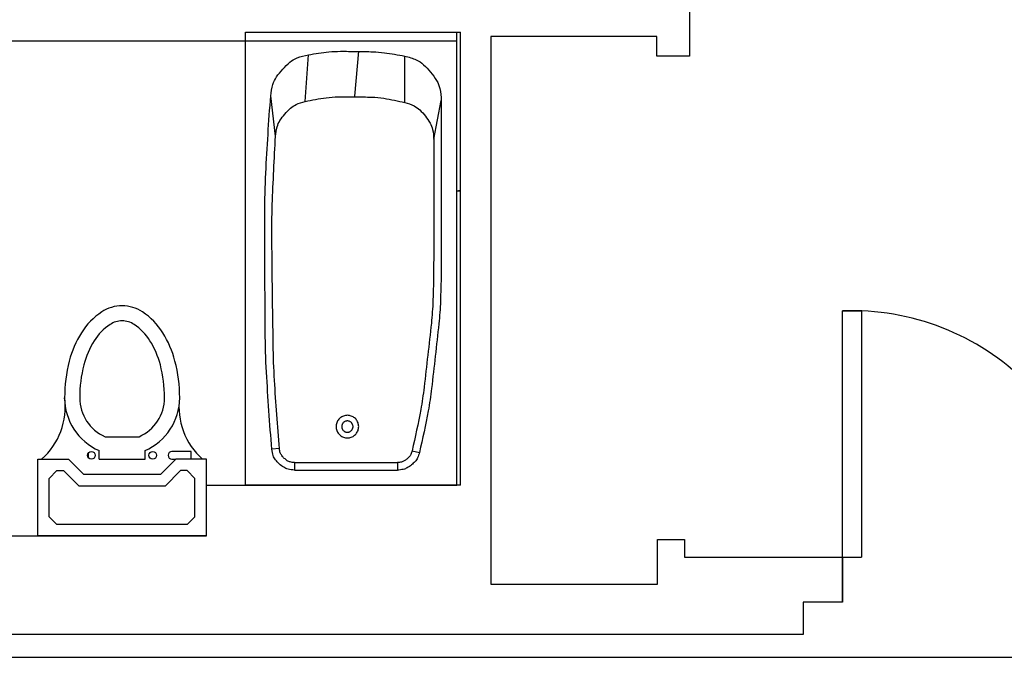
# Model space of a CAD drawing. Header units: inches. Extents: x 0 to 2322, y 0 to 829.
# Tile 4 of 23: x 609 to 739, y 168 to 253. Entities that reach past the tile are written whole.
import ezdxf

# ---------------------------------------------------------------- set-up
doc = ezdxf.new("R2010")
doc.units = ezdxf.units.IN
doc.header["$MEASUREMENT"] = 0
doc.layers.add('White', color=7, linetype='Continuous')
doc.styles.get("Standard").update_dxf_attribs({"font": 'arial.ttf'})

msp = doc.modelspace()

# ---------------------------------------------------------------- linework, layer by layer
for p, q in [((717.64, 181.38), (720.12, 181.38)), ((712.4, 171.15), (487.16, 171.15)), ((487.16, 168.13), (1904.97, 168.13))]:
    msp.add_line(p, q)
msp.add_arc((718.88, 181.29), 32.76, 357.8194, 92.169)
at = {"layer": 'White', "color": 7}
for p, q in [((697.34, 262.86), (697.34, 247.78)), ((666.55, 249.76), (606.24, 249.76)), ((666.55, 190.94), (666.55, 249.76)), ((693.03, 250.36), (671.06, 250.36)), ((671.06, 250.36), (671.06, 177.81)), ((693.03, 247.78), (693.03, 250.36)), ((697.34, 247.78), (693.03, 247.78)), ((717.64, 175.43), (717.64, 214.03)), ((717.64, 214.03), (720.12, 214.03)), ((720.12, 214.03), (720.12, 181.38)), ((629.77, 200.78), (629.64, 200.78)), ((619.97, 197.36), (624.46, 197.36)), ((611.04, 194.38), (615.1, 194.38)), ((611.04, 184.22), (611.04, 194.38)), ((617.14, 192.35), (615.1, 194.38)), ((617.72, 195.16), (617.72, 194.62)), ((619.17, 194.38), (619.17, 195.52)), ((619.17, 194.38), (625.26, 194.38)), ((625.26, 194.38), (625.26, 195.52)), ((627.3, 192.35), (629.33, 194.38)), ((631.36, 195.4), (628.82, 195.4)), ((628.82, 194.38), (629.33, 194.38)), ((633.39, 194.38), (629.33, 194.38)), ((631.36, 194.38), (631.36, 195.4)), ((633.39, 184.22), (633.39, 194.38)), ((612.56, 191.84), (613.58, 192.86)), ((612.56, 186.76), (612.56, 191.84)), ((613.58, 192.86), (614.47, 192.86)), ((616.51, 190.82), (614.47, 192.86)), ((627.3, 192.35), (617.14, 192.35)), ((627.93, 190.82), (629.96, 192.86)), ((630.85, 192.86), (629.96, 192.86)), ((630.85, 192.86), (631.87, 191.84)), ((631.87, 186.76), (631.87, 191.84)), ((627.93, 190.82), (616.51, 190.82)), ((633.39, 184.22), (633.39, 190.94)), ((633.39, 190.94), (666.55, 190.94)), ((613.58, 185.74), (612.56, 186.76)), ((631.87, 186.76), (630.85, 185.74)), ((630.85, 185.74), (613.58, 185.74)), ((524.8, 184.22), (633.39, 184.22)), ((633.39, 184.22), (611.04, 184.22)), ((693.12, 177.81), (693.12, 183.76)), ((693.12, 183.76), (696.69, 183.76)), ((696.69, 183.76), (696.69, 181.38)), ((696.69, 181.38), (717.64, 181.38)), ((717.64, 181.38), (717.64, 175.43)), ((671.06, 177.81), (693.12, 177.81)), ((717.64, 175.43), (712.4, 175.43)), ((712.4, 175.43), (712.4, 171.15))]:
    msp.add_line(p, q, dxfattribs=at)
at = {"layer": 'White', "color": 7, "linetype": 'Continuous'}
for p, q in [((638.55, 190.94), (638.55, 250.94)), ((638.55, 250.94), (667.05, 250.94)), ((638.55, 190.94), (638.55, 250.94)), ((638.55, 250.94), (667.05, 250.94)), ((638.55, 190.94), (638.55, 250.94)), ((638.55, 250.94), (667.05, 250.94)), ((638.55, 190.94), (638.55, 250.94)), ((638.55, 250.94), (667.05, 250.94)), ((638.55, 190.94), (638.55, 250.94)), ((638.55, 250.94), (667.05, 250.94)), ((666.55, 190.94), (666.55, 250.94)), ((666.55, 190.94), (666.55, 250.94)), ((666.55, 190.94), (666.55, 250.94)), ((666.55, 190.94), (666.55, 250.94)), ((666.55, 190.94), (666.55, 250.94)), ((667.05, 190.94), (667.05, 250.94)), ((667.05, 190.94), (667.05, 250.94)), ((667.05, 190.94), (667.05, 250.94)), ((667.05, 190.94), (667.05, 250.94)), ((667.05, 190.94), (667.05, 250.94)), ((646.45, 241.76), (646.88, 247.95)), ((646.45, 241.76), (646.88, 247.95)), ((646.45, 241.76), (646.88, 247.95)), ((646.45, 241.76), (646.88, 247.95)), ((646.45, 241.76), (646.88, 247.95)), ((653.06, 242.45), (653.55, 248.44)), ((653.06, 242.45), (653.55, 248.44)), ((653.06, 242.45), (653.55, 248.44)), ((653.06, 242.45), (653.55, 248.44)), ((653.06, 242.45), (653.55, 248.44)), ((659.67, 241.62), (659.66, 247.77)), ((659.67, 241.62), (659.66, 247.77)), ((659.67, 241.62), (659.66, 247.77)), ((659.67, 241.62), (659.66, 247.77)), ((659.67, 241.62), (659.66, 247.77)), ((642.54, 237.17), (641.9, 242.5)), ((642.54, 237.17), (641.9, 242.5)), ((642.54, 237.17), (641.9, 242.5)), ((642.54, 237.17), (641.9, 242.5)), ((642.54, 237.17), (641.9, 242.5)), ((663.48, 236.77), (664.48, 241.88)), ((663.48, 236.77), (664.48, 241.88)), ((663.48, 236.77), (664.48, 241.88)), ((663.48, 236.77), (664.48, 241.88)), ((663.48, 236.77), (664.48, 241.88)), ((664.48, 241.88), (664.48, 220.94)), ((664.48, 241.88), (664.48, 220.94)), ((664.48, 241.88), (664.48, 220.94)), ((664.48, 241.88), (664.48, 220.94)), ((664.48, 241.88), (664.48, 220.94)), ((663.48, 236.77), (663.48, 220.94)), ((663.48, 236.77), (663.48, 220.94)), ((663.48, 236.77), (663.48, 220.94)), ((663.48, 236.77), (663.48, 220.94)), ((663.48, 236.77), (663.48, 220.94)), ((643.05, 195.78), (642.05, 195.69)), ((643.05, 195.78), (642.05, 195.69)), ((643.05, 195.78), (642.05, 195.69)), ((643.05, 195.78), (642.05, 195.69)), ((643.05, 195.78), (642.05, 195.69)), ((660.63, 195.5), (661.6, 195.28)), ((660.63, 195.5), (661.6, 195.28)), ((660.63, 195.5), (661.6, 195.28)), ((660.63, 195.5), (661.6, 195.28)), ((660.63, 195.5), (661.6, 195.28)), ((645.04, 193.94), (658.68, 193.94)), ((645.04, 193.94), (645.04, 192.94)), ((645.04, 193.94), (658.68, 193.94)), ((645.04, 193.94), (645.04, 192.94)), ((645.04, 193.94), (658.68, 193.94)), ((645.04, 193.94), (645.04, 192.94)), ((645.04, 193.94), (658.68, 193.94)), ((645.04, 193.94), (645.04, 192.94)), ((645.04, 193.94), (658.68, 193.94)), ((645.04, 193.94), (645.04, 192.94)), ((658.68, 193.94), (658.68, 192.94)), ((658.68, 193.94), (658.68, 192.94)), ((658.68, 193.94), (658.68, 192.94)), ((658.68, 193.94), (658.68, 192.94)), ((658.68, 193.94), (658.68, 192.94)), ((645.04, 192.94), (658.68, 192.94)), ((645.04, 192.94), (658.68, 192.94)), ((645.04, 192.94), (658.68, 192.94)), ((645.04, 192.94), (658.68, 192.94)), ((645.04, 192.94), (658.68, 192.94)), ((667.05, 190.94), (638.55, 190.94)), ((667.05, 190.94), (638.55, 190.94)), ((667.05, 190.94), (638.55, 190.94)), ((667.05, 190.94), (638.55, 190.94)), ((667.05, 190.94), (638.55, 190.94))]:
    msp.add_line(p, q, dxfattribs=at)
for points in [[(641.9, 242.5, -0.055308), (642.19, 244.02, -0.077861), (642.67, 245.01, -0.032812), (643.49, 246.04, -0.032812), (644.44, 246.96, -0.077861), (645.39, 247.53, -0.055308), (646.88, 247.95)], [(641.9, 242.5, -0.055308), (642.19, 244.02, -0.077861), (642.67, 245.01, -0.032812), (643.49, 246.04, -0.032812), (644.44, 246.96, -0.077861), (645.39, 247.53, -0.055308), (646.88, 247.95)], [(641.9, 242.5, -0.055308), (642.19, 244.02, -0.077861), (642.67, 245.01, -0.032812), (643.49, 246.04, -0.032812), (644.44, 246.96, -0.077861), (645.39, 247.53, -0.055308), (646.88, 247.95)], [(641.9, 242.5, -0.055308), (642.19, 244.02, -0.077861), (642.67, 245.01, -0.032812), (643.49, 246.04, -0.032812), (644.44, 246.96, -0.077861), (645.39, 247.53, -0.055308), (646.88, 247.95)], [(641.9, 242.5, -0.055308), (642.19, 244.02, -0.077861), (642.67, 245.01, -0.032812), (643.49, 246.04, -0.032812), (644.44, 246.96, -0.077861), (645.39, 247.53, -0.055308), (646.88, 247.95)], [(646.88, 247.95, -0.015213), (649.6, 248.33, -0.027142), (651.13, 248.41, -0.003288), (653.28, 248.4, -0.003288), (655.42, 248.35, -0.027142), (656.95, 248.22, -0.015213), (659.66, 247.77)], [(646.88, 247.95, -0.015213), (649.6, 248.33, -0.027142), (651.13, 248.41, -0.003288), (653.28, 248.4, -0.003288), (655.42, 248.35, -0.027142), (656.95, 248.22, -0.015213), (659.66, 247.77)], [(646.88, 247.95, -0.015213), (649.6, 248.33, -0.027142), (651.13, 248.41, -0.003288), (653.28, 248.4, -0.003288), (655.42, 248.35, -0.027142), (656.95, 248.22, -0.015213), (659.66, 247.77)], [(646.88, 247.95, -0.015213), (649.6, 248.33, -0.027142), (651.13, 248.41, -0.003288), (653.28, 248.4, -0.003288), (655.42, 248.35, -0.027142), (656.95, 248.22, -0.015213), (659.66, 247.77)], [(646.88, 247.95, -0.015213), (649.6, 248.33, -0.027142), (651.13, 248.41, -0.003288), (653.28, 248.4, -0.003288), (655.42, 248.35, -0.027142), (656.95, 248.22, -0.015213), (659.66, 247.77)], [(659.66, 247.77, -0.057302), (661.18, 247.28, -0.079888), (662.14, 246.64, -0.034774), (663.08, 245.65, -0.034774), (663.87, 244.54, -0.079888), (664.3, 243.47, -0.057302), (664.48, 241.88)], [(659.66, 247.77, -0.057302), (661.18, 247.28, -0.079888), (662.14, 246.64, -0.034774), (663.08, 245.65, -0.034774), (663.87, 244.54, -0.079888), (664.3, 243.47, -0.057302), (664.48, 241.88)], [(659.66, 247.77, -0.057302), (661.18, 247.28, -0.079888), (662.14, 246.64, -0.034774), (663.08, 245.65, -0.034774), (663.87, 244.54, -0.079888), (664.3, 243.47, -0.057302), (664.48, 241.88)], [(659.66, 247.77, -0.057302), (661.18, 247.28, -0.079888), (662.14, 246.64, -0.034774), (663.08, 245.65, -0.034774), (663.87, 244.54, -0.079888), (664.3, 243.47, -0.057302), (664.48, 241.88)], [(659.66, 247.77, -0.057302), (661.18, 247.28, -0.079888), (662.14, 246.64, -0.034774), (663.08, 245.65, -0.034774), (663.87, 244.54, -0.079888), (664.3, 243.47, -0.057302), (664.48, 241.88)], [(642.05, 195.69, -0.006671), (641.34, 205.9, -0.012666), (641.17, 211.28, -0.000675), (641.13, 219.09, -0.000675), (641.12, 226.9, -0.012666), (641.25, 232.29, -0.006671), (641.9, 242.5)], [(642.05, 195.69, -0.006671), (641.34, 205.9, -0.012666), (641.17, 211.28, -0.000675), (641.13, 219.09, -0.000675), (641.12, 226.9, -0.012666), (641.25, 232.29, -0.006671), (641.9, 242.5)], [(642.05, 195.69, -0.006671), (641.34, 205.9, -0.012666), (641.17, 211.28, -0.000675), (641.13, 219.09, -0.000675), (641.12, 226.9, -0.012666), (641.25, 232.29, -0.006671), (641.9, 242.5)], [(642.05, 195.69, -0.006671), (641.34, 205.9, -0.012666), (641.17, 211.28, -0.000675), (641.13, 219.09, -0.000675), (641.12, 226.9, -0.012666), (641.25, 232.29, -0.006671), (641.9, 242.5)], [(642.05, 195.69, -0.006671), (641.34, 205.9, -0.012666), (641.17, 211.28, -0.000675), (641.13, 219.09, -0.000675), (641.12, 226.9, -0.012666), (641.25, 232.29, -0.006671), (641.9, 242.5)], [(642.54, 237.17, -0.053976), (642.75, 238.42, -0.076487), (643.12, 239.23, -0.03152), (643.76, 240.09, -0.03152), (644.51, 240.86, -0.076487), (645.25, 241.35, -0.053976), (646.45, 241.76)], [(642.54, 237.17, -0.053976), (642.75, 238.42, -0.076487), (643.12, 239.23, -0.03152), (643.76, 240.09, -0.03152), (644.51, 240.86, -0.076487), (645.25, 241.35, -0.053976), (646.45, 241.76)], [(642.54, 237.17, -0.053976), (642.75, 238.42, -0.076487), (643.12, 239.23, -0.03152), (643.76, 240.09, -0.03152), (644.51, 240.86, -0.076487), (645.25, 241.35, -0.053976), (646.45, 241.76)], [(642.54, 237.17, -0.053976), (642.75, 238.42, -0.076487), (643.12, 239.23, -0.03152), (643.76, 240.09, -0.03152), (644.51, 240.86, -0.076487), (645.25, 241.35, -0.053976), (646.45, 241.76)], [(642.54, 237.17, -0.053976), (642.75, 238.42, -0.076487), (643.12, 239.23, -0.03152), (643.76, 240.09, -0.03152), (644.51, 240.86, -0.076487), (645.25, 241.35, -0.053976), (646.45, 241.76)], [(646.45, 241.76, -0.01902), (649.22, 242.26, -0.033054), (650.84, 242.39, -0.004993), (653.06, 242.39, -0.004993), (655.28, 242.34, -0.033054), (656.9, 242.19, -0.01902), (659.67, 241.62)], [(646.45, 241.76, -0.01902), (649.22, 242.26, -0.033054), (650.84, 242.39, -0.004993), (653.06, 242.39, -0.004993), (655.28, 242.34, -0.033054), (656.9, 242.19, -0.01902), (659.67, 241.62)], [(646.45, 241.76, -0.01902), (649.22, 242.26, -0.033054), (650.84, 242.39, -0.004993), (653.06, 242.39, -0.004993), (655.28, 242.34, -0.033054), (656.9, 242.19, -0.01902), (659.67, 241.62)], [(646.45, 241.76, -0.01902), (649.22, 242.26, -0.033054), (650.84, 242.39, -0.004993), (653.06, 242.39, -0.004993), (655.28, 242.34, -0.033054), (656.9, 242.19, -0.01902), (659.67, 241.62)], [(646.45, 241.76, -0.01902), (649.22, 242.26, -0.033054), (650.84, 242.39, -0.004993), (653.06, 242.39, -0.004993), (655.28, 242.34, -0.033054), (656.9, 242.19, -0.01902), (659.67, 241.62)], [(659.67, 241.62, -0.055571), (660.88, 241.18, -0.07813), (661.64, 240.64, -0.033069), (662.38, 239.82, -0.033069), (663, 238.91, -0.07813), (663.34, 238.05, -0.055571), (663.48, 236.77)], [(659.67, 241.62, -0.055571), (660.88, 241.18, -0.07813), (661.64, 240.64, -0.033069), (662.38, 239.82, -0.033069), (663, 238.91, -0.07813), (663.34, 238.05, -0.055571), (663.48, 236.77)], [(659.67, 241.62, -0.055571), (660.88, 241.18, -0.07813), (661.64, 240.64, -0.033069), (662.38, 239.82, -0.033069), (663, 238.91, -0.07813), (663.34, 238.05, -0.055571), (663.48, 236.77)], [(659.67, 241.62, -0.055571), (660.88, 241.18, -0.07813), (661.64, 240.64, -0.033069), (662.38, 239.82, -0.033069), (663, 238.91, -0.07813), (663.34, 238.05, -0.055571), (663.48, 236.77)], [(659.67, 241.62, -0.055571), (660.88, 241.18, -0.07813), (661.64, 240.64, -0.033069), (662.38, 239.82, -0.033069), (663, 238.91, -0.07813), (663.34, 238.05, -0.055571), (663.48, 236.77)], [(643.05, 195.78, -0.005919), (642.4, 204.82, -0.011303), (642.23, 209.56, -0.000535), (642.13, 216.47, -0.000535), (642.06, 223.37, -0.011303), (642.11, 228.12, -0.005919), (642.54, 237.17)], [(643.05, 195.78, -0.005919), (642.4, 204.82, -0.011303), (642.23, 209.56, -0.000535), (642.13, 216.47, -0.000535), (642.06, 223.37, -0.011303), (642.11, 228.12, -0.005919), (642.54, 237.17)], [(643.05, 195.78, -0.005919), (642.4, 204.82, -0.011303), (642.23, 209.56, -0.000535), (642.13, 216.47, -0.000535), (642.06, 223.37, -0.011303), (642.11, 228.12, -0.005919), (642.54, 237.17)], [(643.05, 195.78, -0.005919), (642.4, 204.82, -0.011303), (642.23, 209.56, -0.000535), (642.13, 216.47, -0.000535), (642.06, 223.37, -0.011303), (642.11, 228.12, -0.005919), (642.54, 237.17)], [(643.05, 195.78, -0.005919), (642.4, 204.82, -0.011303), (642.23, 209.56, -0.000535), (642.13, 216.47, -0.000535), (642.06, 223.37, -0.011303), (642.11, 228.12, -0.005919), (642.54, 237.17)], [(663.48, 220.94, -0.009316), (663.38, 215.38, -0.017343), (663.17, 212.4, -0.00129), (662.7, 208.15, -0.00129), (662.21, 203.9, -0.017343), (661.76, 200.95, -0.009316), (660.63, 195.5)], [(663.48, 220.94, -0.009316), (663.38, 215.38, -0.017343), (663.17, 212.4, -0.00129), (662.7, 208.15, -0.00129), (662.21, 203.9, -0.017343), (661.76, 200.95, -0.009316), (660.63, 195.5)], [(663.48, 220.94, -0.009316), (663.38, 215.38, -0.017343), (663.17, 212.4, -0.00129), (662.7, 208.15, -0.00129), (662.21, 203.9, -0.017343), (661.76, 200.95, -0.009316), (660.63, 195.5)], [(663.48, 220.94, -0.009316), (663.38, 215.38, -0.017343), (663.17, 212.4, -0.00129), (662.7, 208.15, -0.00129), (662.21, 203.9, -0.017343), (661.76, 200.95, -0.009316), (660.63, 195.5)], [(663.48, 220.94, -0.009316), (663.38, 215.38, -0.017343), (663.17, 212.4, -0.00129), (662.7, 208.15, -0.00129), (662.21, 203.9, -0.017343), (661.76, 200.95, -0.009316), (660.63, 195.5)], [(664.48, 220.94, -0.009316), (664.38, 215.33, -0.017343), (664.16, 212.32, -0.00129), (663.69, 208.04, -0.00129), (663.2, 203.75, -0.017343), (662.75, 200.77, -0.009316), (661.6, 195.28)], [(664.48, 220.94, -0.009316), (664.38, 215.33, -0.017343), (664.16, 212.32, -0.00129), (663.69, 208.04, -0.00129), (663.2, 203.75, -0.017343), (662.75, 200.77, -0.009316), (661.6, 195.28)], [(664.48, 220.94, -0.009316), (664.38, 215.33, -0.017343), (664.16, 212.32, -0.00129), (663.69, 208.04, -0.00129), (663.2, 203.75, -0.017343), (662.75, 200.77, -0.009316), (661.6, 195.28)], [(664.48, 220.94, -0.009316), (664.38, 215.33, -0.017343), (664.16, 212.32, -0.00129), (663.69, 208.04, -0.00129), (663.2, 203.75, -0.017343), (662.75, 200.77, -0.009316), (661.6, 195.28)], [(664.48, 220.94, -0.009316), (664.38, 215.33, -0.017343), (664.16, 212.32, -0.00129), (663.69, 208.04, -0.00129), (663.2, 203.75, -0.017343), (662.75, 200.77, -0.009316), (661.6, 195.28)], [(645.04, 192.94, -0.062055), (644.19, 193.05, -0.084596), (643.62, 193.3, -0.039577), (643.03, 193.76, -0.039577), (642.53, 194.3, -0.084596), (642.23, 194.85, -0.062055), (642.05, 195.69)], [(645.04, 192.94, -0.062055), (644.19, 193.05, -0.084596), (643.62, 193.3, -0.039577), (643.03, 193.76, -0.039577), (642.53, 194.3, -0.084596), (642.23, 194.85, -0.062055), (642.05, 195.69)], [(645.04, 192.94, -0.062055), (644.19, 193.05, -0.084596), (643.62, 193.3, -0.039577), (643.03, 193.76, -0.039577), (642.53, 194.3, -0.084596), (642.23, 194.85, -0.062055), (642.05, 195.69)], [(645.04, 192.94, -0.062055), (644.19, 193.05, -0.084596), (643.62, 193.3, -0.039577), (643.03, 193.76, -0.039577), (642.53, 194.3, -0.084596), (642.23, 194.85, -0.062055), (642.05, 195.69)], [(645.04, 192.94, -0.062055), (644.19, 193.05, -0.084596), (643.62, 193.3, -0.039577), (643.03, 193.76, -0.039577), (642.53, 194.3, -0.084596), (642.23, 194.85, -0.062055), (642.05, 195.69)], [(645.04, 193.94, -0.062055), (644.48, 194.01, -0.084596), (644.09, 194.18, -0.039577), (643.7, 194.49, -0.039577), (643.37, 194.85, -0.084596), (643.17, 195.22, -0.062055), (643.05, 195.78)], [(645.04, 193.94, -0.062055), (644.48, 194.01, -0.084596), (644.09, 194.18, -0.039577), (643.7, 194.49, -0.039577), (643.37, 194.85, -0.084596), (643.17, 195.22, -0.062055), (643.05, 195.78)], [(645.04, 193.94, -0.062055), (644.48, 194.01, -0.084596), (644.09, 194.18, -0.039577), (643.7, 194.49, -0.039577), (643.37, 194.85, -0.084596), (643.17, 195.22, -0.062055), (643.05, 195.78)], [(645.04, 193.94, -0.062055), (644.48, 194.01, -0.084596), (644.09, 194.18, -0.039577), (643.7, 194.49, -0.039577), (643.37, 194.85, -0.084596), (643.17, 195.22, -0.062055), (643.05, 195.78)], [(645.04, 193.94, -0.062055), (644.48, 194.01, -0.084596), (644.09, 194.18, -0.039577), (643.7, 194.49, -0.039577), (643.37, 194.85, -0.084596), (643.17, 195.22, -0.062055), (643.05, 195.78)], [(660.63, 195.5, -0.056193), (660.46, 195, -0.078765), (660.24, 194.7, -0.033679), (659.91, 194.4, -0.033679), (659.55, 194.14, -0.078765), (659.2, 194, -0.056193), (658.68, 193.94)], [(660.63, 195.5, -0.056193), (660.46, 195, -0.078765), (660.24, 194.7, -0.033679), (659.91, 194.4, -0.033679), (659.55, 194.14, -0.078765), (659.2, 194, -0.056193), (658.68, 193.94)], [(660.63, 195.5, -0.056193), (660.46, 195, -0.078765), (660.24, 194.7, -0.033679), (659.91, 194.4, -0.033679), (659.55, 194.14, -0.078765), (659.2, 194, -0.056193), (658.68, 193.94)], [(660.63, 195.5, -0.056193), (660.46, 195, -0.078765), (660.24, 194.7, -0.033679), (659.91, 194.4, -0.033679), (659.55, 194.14, -0.078765), (659.2, 194, -0.056193), (658.68, 193.94)], [(660.63, 195.5, -0.056193), (660.46, 195, -0.078765), (660.24, 194.7, -0.033679), (659.91, 194.4, -0.033679), (659.55, 194.14, -0.078765), (659.2, 194, -0.056193), (658.68, 193.94)], [(661.6, 195.28, -0.056193), (661.34, 194.54, -0.078765), (661.02, 194.07, -0.033679), (660.53, 193.62, -0.033679), (659.98, 193.24, -0.078765), (659.46, 193.03, -0.056193), (658.68, 192.94)], [(661.6, 195.28, -0.056193), (661.34, 194.54, -0.078765), (661.02, 194.07, -0.033679), (660.53, 193.62, -0.033679), (659.98, 193.24, -0.078765), (659.46, 193.03, -0.056193), (658.68, 192.94)], [(661.6, 195.28, -0.056193), (661.34, 194.54, -0.078765), (661.02, 194.07, -0.033679), (660.53, 193.62, -0.033679), (659.98, 193.24, -0.078765), (659.46, 193.03, -0.056193), (658.68, 192.94)], [(661.6, 195.28, -0.056193), (661.34, 194.54, -0.078765), (661.02, 194.07, -0.033679), (660.53, 193.62, -0.033679), (659.98, 193.24, -0.078765), (659.46, 193.03, -0.056193), (658.68, 192.94)], [(661.6, 195.28, -0.056193), (661.34, 194.54, -0.078765), (661.02, 194.07, -0.033679), (660.53, 193.62, -0.033679), (659.98, 193.24, -0.078765), (659.46, 193.03, -0.056193), (658.68, 192.94)]]:
    msp.add_lwpolyline(points, format="xyb", dxfattribs=at)
msp.add_lwpolyline([(666.55, 229.94), (667.05, 229.94), (666.78, 229.94), (667.05, 229.94)], dxfattribs=at)
msp.add_lwpolyline([(666.55, 229.94), (667.05, 229.94), (666.78, 229.94), (667.05, 229.94)], dxfattribs=at)
msp.add_lwpolyline([(666.55, 229.94), (667.05, 229.94), (666.78, 229.94), (667.05, 229.94)], dxfattribs=at)
msp.add_lwpolyline([(666.55, 229.94), (667.05, 229.94), (666.78, 229.94), (667.05, 229.94)], dxfattribs=at)
msp.add_lwpolyline([(666.55, 229.94), (667.05, 229.94), (666.78, 229.94), (667.05, 229.94)], dxfattribs=at)
at = {"layer": 'White', "color": 7}
for points in [[(629.84, 202.51, 0.063415), (629.22, 207.38, 0.076468), (627.6, 211.13, 0.107136), (624.92, 213.89, 0.147373), (622.22, 214.7, 0.147373), (619.51, 213.89, 0.107136), (616.83, 211.13, 0.076468), (615.22, 207.38, 0.063415), (614.6, 202.51, 0.063415)], [(627.84, 202.51, 0.063415), (627.28, 206.88, 0.076468), (625.91, 210.07, 0.107136), (623.82, 212.22, 0.147373), (622.22, 212.7, 0.147373), (620.62, 212.22, 0.107136), (618.52, 210.07, 0.076468), (617.15, 206.88, 0.063415), (616.6, 202.51, 0.063415)]]:
    msp.add_lwpolyline(points, format="xyb", dxfattribs=at)
at = {"layer": 'White', "color": 7, "linetype": 'Continuous'}
for points in [[(653.46, 199.21, 0.043661), (653.35, 199.44, 0.043661), (653.2, 199.66, 0.043661), (653.01, 199.84, 0.043661), (652.8, 199.99, 0.043661), (652.56, 200.1, 0.043661), (652.31, 200.17, 0.043661), (652.05, 200.19, 0.043661), (651.79, 200.17, 0.043661), (651.53, 200.1, 0.043661), (651.3, 199.99, 0.043661), (651.08, 199.84, 0.043661), (650.9, 199.66, 0.043661), (650.75, 199.44, 0.043661), (650.64, 199.21, 0.043661), (650.57, 198.95, 0.043661), (650.55, 198.69, 0.043661), (650.57, 198.43, 0.043661), (650.64, 198.18, 0.043661), (650.75, 197.94, 0.043661), (650.9, 197.73, 0.043661), (651.08, 197.54, 0.043661), (651.3, 197.39, 0.043661), (651.53, 197.28, 0.043661), (651.79, 197.22, 0.043661), (652.05, 197.19, 0.043661), (652.31, 197.22, 0.043661), (652.56, 197.28, 0.043661), (652.8, 197.39, 0.043661), (653.01, 197.54, 0.043661), (653.2, 197.73, 0.043661), (653.35, 197.94, 0.043661), (653.46, 198.18, 0.043661), (653.52, 198.43, 0.043661), (653.55, 198.69, 0.043661), (653.52, 198.95, 0.043661)], [(653.46, 199.21, 0.043661), (653.35, 199.44, 0.043661), (653.2, 199.66, 0.043661), (653.01, 199.84, 0.043661), (652.8, 199.99, 0.043661), (652.56, 200.1, 0.043661), (652.31, 200.17, 0.043661), (652.05, 200.19, 0.043661), (651.79, 200.17, 0.043661), (651.53, 200.1, 0.043661), (651.3, 199.99, 0.043661), (651.08, 199.84, 0.043661), (650.9, 199.66, 0.043661), (650.75, 199.44, 0.043661), (650.64, 199.21, 0.043661), (650.57, 198.95, 0.043661), (650.55, 198.69, 0.043661), (650.57, 198.43, 0.043661), (650.64, 198.18, 0.043661), (650.75, 197.94, 0.043661), (650.9, 197.73, 0.043661), (651.08, 197.54, 0.043661), (651.3, 197.39, 0.043661), (651.53, 197.28, 0.043661), (651.79, 197.22, 0.043661), (652.05, 197.19, 0.043661), (652.31, 197.22, 0.043661), (652.56, 197.28, 0.043661), (652.8, 197.39, 0.043661), (653.01, 197.54, 0.043661), (653.2, 197.73, 0.043661), (653.35, 197.94, 0.043661), (653.46, 198.18, 0.043661), (653.52, 198.43, 0.043661), (653.55, 198.69, 0.043661), (653.52, 198.95, 0.043661)], [(653.46, 199.21, 0.043661), (653.35, 199.44, 0.043661), (653.2, 199.66, 0.043661), (653.01, 199.84, 0.043661), (652.8, 199.99, 0.043661), (652.56, 200.1, 0.043661), (652.31, 200.17, 0.043661), (652.05, 200.19, 0.043661), (651.79, 200.17, 0.043661), (651.53, 200.1, 0.043661), (651.3, 199.99, 0.043661), (651.08, 199.84, 0.043661), (650.9, 199.66, 0.043661), (650.75, 199.44, 0.043661), (650.64, 199.21, 0.043661), (650.57, 198.95, 0.043661), (650.55, 198.69, 0.043661), (650.57, 198.43, 0.043661), (650.64, 198.18, 0.043661), (650.75, 197.94, 0.043661), (650.9, 197.73, 0.043661), (651.08, 197.54, 0.043661), (651.3, 197.39, 0.043661), (651.53, 197.28, 0.043661), (651.79, 197.22, 0.043661), (652.05, 197.19, 0.043661), (652.31, 197.22, 0.043661), (652.56, 197.28, 0.043661), (652.8, 197.39, 0.043661), (653.01, 197.54, 0.043661), (653.2, 197.73, 0.043661), (653.35, 197.94, 0.043661), (653.46, 198.18, 0.043661), (653.52, 198.43, 0.043661), (653.55, 198.69, 0.043661), (653.52, 198.95, 0.043661)], [(653.46, 199.21, 0.043661), (653.35, 199.44, 0.043661), (653.2, 199.66, 0.043661), (653.01, 199.84, 0.043661), (652.8, 199.99, 0.043661), (652.56, 200.1, 0.043661), (652.31, 200.17, 0.043661), (652.05, 200.19, 0.043661), (651.79, 200.17, 0.043661), (651.53, 200.1, 0.043661), (651.3, 199.99, 0.043661), (651.08, 199.84, 0.043661), (650.9, 199.66, 0.043661), (650.75, 199.44, 0.043661), (650.64, 199.21, 0.043661), (650.57, 198.95, 0.043661), (650.55, 198.69, 0.043661), (650.57, 198.43, 0.043661), (650.64, 198.18, 0.043661), (650.75, 197.94, 0.043661), (650.9, 197.73, 0.043661), (651.08, 197.54, 0.043661), (651.3, 197.39, 0.043661), (651.53, 197.28, 0.043661), (651.79, 197.22, 0.043661), (652.05, 197.19, 0.043661), (652.31, 197.22, 0.043661), (652.56, 197.28, 0.043661), (652.8, 197.39, 0.043661), (653.01, 197.54, 0.043661), (653.2, 197.73, 0.043661), (653.35, 197.94, 0.043661), (653.46, 198.18, 0.043661), (653.52, 198.43, 0.043661), (653.55, 198.69, 0.043661), (653.52, 198.95, 0.043661)], [(653.46, 199.21, 0.043661), (653.35, 199.44, 0.043661), (653.2, 199.66, 0.043661), (653.01, 199.84, 0.043661), (652.8, 199.99, 0.043661), (652.56, 200.1, 0.043661), (652.31, 200.17, 0.043661), (652.05, 200.19, 0.043661), (651.79, 200.17, 0.043661), (651.53, 200.1, 0.043661), (651.3, 199.99, 0.043661), (651.08, 199.84, 0.043661), (650.9, 199.66, 0.043661), (650.75, 199.44, 0.043661), (650.64, 199.21, 0.043661), (650.57, 198.95, 0.043661), (650.55, 198.69, 0.043661), (650.57, 198.43, 0.043661), (650.64, 198.18, 0.043661), (650.75, 197.94, 0.043661), (650.9, 197.73, 0.043661), (651.08, 197.54, 0.043661), (651.3, 197.39, 0.043661), (651.53, 197.28, 0.043661), (651.79, 197.22, 0.043661), (652.05, 197.19, 0.043661), (652.31, 197.22, 0.043661), (652.56, 197.28, 0.043661), (652.8, 197.39, 0.043661), (653.01, 197.54, 0.043661), (653.2, 197.73, 0.043661), (653.35, 197.94, 0.043661), (653.46, 198.18, 0.043661), (653.52, 198.43, 0.043661), (653.55, 198.69, 0.043661), (653.52, 198.95, 0.043661)], [(652.75, 198.95, 0.043661), (652.7, 199.07, 0.043661), (652.62, 199.17, 0.043661), (652.53, 199.27, 0.043661), (652.42, 199.34, 0.043661), (652.3, 199.4, 0.043661), (652.18, 199.43, 0.043661), (652.05, 199.44, 0.043661), (651.92, 199.43, 0.043661), (651.79, 199.4, 0.043661), (651.67, 199.34, 0.043661), (651.56, 199.27, 0.043661), (651.47, 199.17, 0.043661), (651.4, 199.07, 0.043661), (651.34, 198.95, 0.043661), (651.31, 198.82, 0.043661), (651.3, 198.69, 0.043661), (651.31, 198.56, 0.043661), (651.34, 198.44, 0.043661), (651.4, 198.32, 0.043661), (651.47, 198.21, 0.043661), (651.56, 198.12, 0.043661), (651.67, 198.04, 0.043661), (651.79, 197.99, 0.043661), (651.92, 197.95, 0.043661), (652.05, 197.94, 0.043661), (652.18, 197.95, 0.043661), (652.3, 197.99, 0.043661), (652.42, 198.04, 0.043661), (652.53, 198.12, 0.043661), (652.62, 198.21, 0.043661), (652.7, 198.32, 0.043661), (652.75, 198.44, 0.043661), (652.79, 198.56, 0.043661), (652.8, 198.69, 0.043661), (652.79, 198.82, 0.043661)], [(652.75, 198.95, 0.043661), (652.7, 199.07, 0.043661), (652.62, 199.17, 0.043661), (652.53, 199.27, 0.043661), (652.42, 199.34, 0.043661), (652.3, 199.4, 0.043661), (652.18, 199.43, 0.043661), (652.05, 199.44, 0.043661), (651.92, 199.43, 0.043661), (651.79, 199.4, 0.043661), (651.67, 199.34, 0.043661), (651.56, 199.27, 0.043661), (651.47, 199.17, 0.043661), (651.4, 199.07, 0.043661), (651.34, 198.95, 0.043661), (651.31, 198.82, 0.043661), (651.3, 198.69, 0.043661), (651.31, 198.56, 0.043661), (651.34, 198.44, 0.043661), (651.4, 198.32, 0.043661), (651.47, 198.21, 0.043661), (651.56, 198.12, 0.043661), (651.67, 198.04, 0.043661), (651.79, 197.99, 0.043661), (651.92, 197.95, 0.043661), (652.05, 197.94, 0.043661), (652.18, 197.95, 0.043661), (652.3, 197.99, 0.043661), (652.42, 198.04, 0.043661), (652.53, 198.12, 0.043661), (652.62, 198.21, 0.043661), (652.7, 198.32, 0.043661), (652.75, 198.44, 0.043661), (652.79, 198.56, 0.043661), (652.8, 198.69, 0.043661), (652.79, 198.82, 0.043661)], [(652.75, 198.95, 0.043661), (652.7, 199.07, 0.043661), (652.62, 199.17, 0.043661), (652.53, 199.27, 0.043661), (652.42, 199.34, 0.043661), (652.3, 199.4, 0.043661), (652.18, 199.43, 0.043661), (652.05, 199.44, 0.043661), (651.92, 199.43, 0.043661), (651.79, 199.4, 0.043661), (651.67, 199.34, 0.043661), (651.56, 199.27, 0.043661), (651.47, 199.17, 0.043661), (651.4, 199.07, 0.043661), (651.34, 198.95, 0.043661), (651.31, 198.82, 0.043661), (651.3, 198.69, 0.043661), (651.31, 198.56, 0.043661), (651.34, 198.44, 0.043661), (651.4, 198.32, 0.043661), (651.47, 198.21, 0.043661), (651.56, 198.12, 0.043661), (651.67, 198.04, 0.043661), (651.79, 197.99, 0.043661), (651.92, 197.95, 0.043661), (652.05, 197.94, 0.043661), (652.18, 197.95, 0.043661), (652.3, 197.99, 0.043661), (652.42, 198.04, 0.043661), (652.53, 198.12, 0.043661), (652.62, 198.21, 0.043661), (652.7, 198.32, 0.043661), (652.75, 198.44, 0.043661), (652.79, 198.56, 0.043661), (652.8, 198.69, 0.043661), (652.79, 198.82, 0.043661)], [(652.75, 198.95, 0.043661), (652.7, 199.07, 0.043661), (652.62, 199.17, 0.043661), (652.53, 199.27, 0.043661), (652.42, 199.34, 0.043661), (652.3, 199.4, 0.043661), (652.18, 199.43, 0.043661), (652.05, 199.44, 0.043661), (651.92, 199.43, 0.043661), (651.79, 199.4, 0.043661), (651.67, 199.34, 0.043661), (651.56, 199.27, 0.043661), (651.47, 199.17, 0.043661), (651.4, 199.07, 0.043661), (651.34, 198.95, 0.043661), (651.31, 198.82, 0.043661), (651.3, 198.69, 0.043661), (651.31, 198.56, 0.043661), (651.34, 198.44, 0.043661), (651.4, 198.32, 0.043661), (651.47, 198.21, 0.043661), (651.56, 198.12, 0.043661), (651.67, 198.04, 0.043661), (651.79, 197.99, 0.043661), (651.92, 197.95, 0.043661), (652.05, 197.94, 0.043661), (652.18, 197.95, 0.043661), (652.3, 197.99, 0.043661), (652.42, 198.04, 0.043661), (652.53, 198.12, 0.043661), (652.62, 198.21, 0.043661), (652.7, 198.32, 0.043661), (652.75, 198.44, 0.043661), (652.79, 198.56, 0.043661), (652.8, 198.69, 0.043661), (652.79, 198.82, 0.043661)], [(652.75, 198.95, 0.043661), (652.7, 199.07, 0.043661), (652.62, 199.17, 0.043661), (652.53, 199.27, 0.043661), (652.42, 199.34, 0.043661), (652.3, 199.4, 0.043661), (652.18, 199.43, 0.043661), (652.05, 199.44, 0.043661), (651.92, 199.43, 0.043661), (651.79, 199.4, 0.043661), (651.67, 199.34, 0.043661), (651.56, 199.27, 0.043661), (651.47, 199.17, 0.043661), (651.4, 199.07, 0.043661), (651.34, 198.95, 0.043661), (651.31, 198.82, 0.043661), (651.3, 198.69, 0.043661), (651.31, 198.56, 0.043661), (651.34, 198.44, 0.043661), (651.4, 198.32, 0.043661), (651.47, 198.21, 0.043661), (651.56, 198.12, 0.043661), (651.67, 198.04, 0.043661), (651.79, 197.99, 0.043661), (651.92, 197.95, 0.043661), (652.05, 197.94, 0.043661), (652.18, 197.95, 0.043661), (652.3, 197.99, 0.043661), (652.42, 198.04, 0.043661), (652.53, 198.12, 0.043661), (652.62, 198.21, 0.043661), (652.7, 198.32, 0.043661), (652.75, 198.44, 0.043661), (652.79, 198.56, 0.043661), (652.8, 198.69, 0.043661), (652.79, 198.82, 0.043661)]]:
    msp.add_lwpolyline(points, format="xyb", close=True, dxfattribs=at)
at = {"layer": 'White', "color": 7}
for centre in [(618.15, 194.89), (626.28, 194.89)]:
    msp.add_circle(centre, 0.508, dxfattribs=at)
for centre, radius, start, end in [((605.54, 201.27), 9.14, 311.089, 7.7989), ((622.22, 202.51), 7.62, 180, 246.4218), ((622.22, 202.51), 5.62, 180, 246.4218), ((622.22, 202.51), 5.62, 293.5782, 0), ((622.22, 202.51), 7.62, 293.5782, 0), ((638.89, 201.27), 9.14, 172.2011, 228.911), ((628.82, 194.89), 0.508, 90, 270)]:
    msp.add_arc(centre, radius, start, end, dxfattribs=at)

# ---------------------------------------------------------------- texts
at = {"layer": 'White', "color": 7, "flags": 8}
for tag, p, s in [('MODELNUMER', (660.56, 248.56), 'K-3322'), ('TRADENAME', (660.56, 248.56), 'GABRIELLE'), ('PRODUCT', (660.57, 248.56), 'TOILET'), ('MATERIAL', (660.57, 248.56), 'VITREOUS CHINA')]:
    msp.add_attdef(tag, p, s, height=0.002, rotation=90, dxfattribs=at)

doc.saveas('drawing.dxf')
